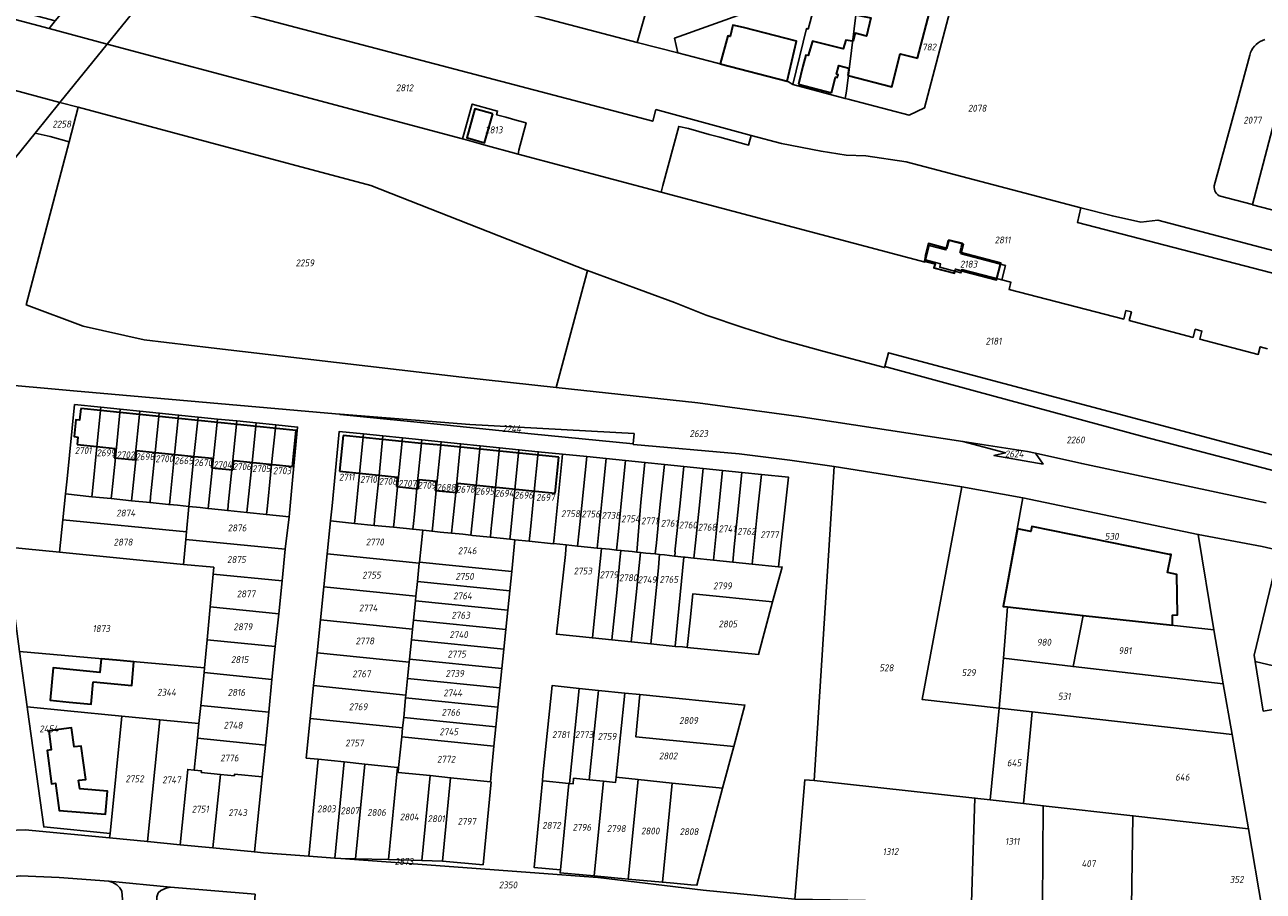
# Model space of a CAD drawing. Extents: x 177930 to 190767, y 381068 to 392034.
# Tile 106 of 256: x 182607 to 182931, y 385150 to 385377. Entities that reach past the tile are written whole.
import ezdxf
from ezdxf.enums import TextEntityAlignment as Align

# ---------------------------------------------------------------- set-up
doc = ezdxf.new("R2010")
doc.units = 0
for name, color, linetype, lineweight in [('B-XX-KG-GRENS_PERCEEL-GV', 150, 'Continuous', 25), ('B-XX-KG-GRENS_PERCEEL-S', 150, 'Continuous', 25), ('B-XX-OG-BEBOUWING-G', 7, 'Continuous', 35)]:
    doc.layers.add(name, color=color, linetype=linetype, lineweight=lineweight)
doc.styles.add('NLCS-ISO', font='NLCS-ISO.ttf', dxfattribs={"height": 1.8})

# ---------------------------------------------------------------- blocks, each defined once
blk = doc.blocks.new('SKG-PERCEELNUMMER-SO')
at = {"layer": 'DefPoints'}
blk.add_point((0, 0), dxfattribs=at)
at = {"style": 'NLCS-ISO', "oblique": 10, "flags": 1}
blk.add_attdef('GEMEENTECODE', text='', height=1.8, dxfattribs=at).set_placement((-0.5, 2.55), align=Align.MIDDLE_RIGHT)
blk.add_attdef('SECTIE', text='', height=1.8, dxfattribs=at).set_placement((0.5, 2.5), align=Align.MIDDLE_LEFT)
at = {"style": 'NLCS-ISO', "oblique": 10}
blk.add_attdef('PERCEELNUMMER', text='', height=1.8, dxfattribs=at).set_placement((0, 0), align=Align.MIDDLE_CENTER)

msp = doc.modelspace()

# ---------------------------------------------------------------- linework, layer by layer
at = {"layer": 'B-XX-KG-GRENS_PERCEEL-GV'}
for points in [[(182826.024, 385390.858), (182854.079, 385401.084), (182854.115, 385401.345), (182853.991, 385406.129), (182853.972, 385406.865), (182853.334, 385412.53), (182832.75, 385466.598), (182822.098, 385459.434), (182758.107, 385417.774), (182772.372, 385389.467), (182767.368, 385372.062), (182778.034, 385369.344), (182777.13, 385373.149), (182815.13, 385386.863)], [(182615.265, 385377.69), (182554.858, 385393.768), (182459.54, 385419.058), (182363.115, 385444.316), (182359.413, 385445.291), (182358.943, 385443.473), (182363.072, 385442.403), (182510.999, 385403.009), (182613.641, 385375.685)], [(182758.107, 385417.774), (182754.205, 385425.514), (182744.234, 385419.113), (182733.212, 385412.055), (182739.876, 385398.899), (182741.213, 385396.261), (182736.746, 385380.081), (182742.513, 385378.559), (182767.368, 385372.062), (182772.372, 385389.467)], [(182630.885, 385396.935), (182618.355, 385381.505), (182615.265, 385377.69), (182613.641, 385375.685), (182628.826, 385371.643), (182640.445, 385385.988), (182646.138, 385393.016)], [(182808.096, 385361.093), (182821.782, 385357.455), (182822.092, 385359.297), (182825.46, 385386.313), (182826.024, 385390.858), (182815.13, 385386.863), (182812.075, 385375.572), (182811.669, 385375.701)], [(182815.13, 385386.863), (182777.13, 385373.149), (182778.034, 385369.344), (182794.055, 385365.19), (182806.975, 385361.809), (182808.096, 385361.093), (182811.669, 385375.701), (182812.075, 385375.572)], [(182640.445, 385385.988), (182628.826, 385371.643), (182721.692, 385346.921), (182721.867, 385347.456), (182724.301, 385355.963), (182729.938, 385354.39), (182730.901, 385354.12), (182730.628, 385353.164), (182733.043, 385352.5), (182736.07, 385351.668), (182738.343, 385351.043), (182736.499, 385343.878), (182736.276, 385342.899), (182773.684, 385332.968), (182774.147, 385334.696), (182778.28, 385350.128), (182780.793, 385349.54), (182783.503, 385348.817), (182786.257, 385348.056), (182788.986, 385347.301), (182792.149, 385346.43), (182794.314, 385345.818), (182795.884, 385345.437), (182796.52, 385345.235), (182797.209, 385347.778), (182772.322, 385354.519), (182771.49, 385351.465)], [(182821.782, 385357.455), (182822.55, 385357.261), (182838.512, 385353.078), (182842.482, 385354.948), (182849.184, 385380.143), (182843.175, 385381.861), (182826.839, 385386.097), (182825.46, 385386.313), (182822.092, 385359.297)], [(182583.298, 385339.373), (182599.333, 385335.23), (182609.981, 385348.376), (182616.476, 385356.395), (182601.255, 385360.461), (182598.17, 385356.993), (182595.852, 385354.389), (182595.658, 385354.436)], [(182754.43, 385312.481), (182754.106, 385312.601), (182697.804, 385334.665), (182655.335, 385346.016), (182621.271, 385355.114), (182618.887, 385346.063), (182607.673, 385303.479), (182622.6, 385297.89), (182638.496, 385294.365), (182656.036, 385292.225), (182721.52, 385284.593), (182746.194, 385281.918), (182753.888, 385310.469)], [(182621.271, 385355.114), (182616.476, 385356.395), (182609.981, 385348.376), (182613.918, 385347.467), (182618.887, 385346.063)], [(182736.276, 385342.899), (182736.499, 385343.878), (182738.343, 385351.043), (182736.07, 385351.668), (182733.043, 385352.5), (182730.628, 385353.164), (182730.901, 385354.12), (182729.938, 385354.39), (182724.301, 385355.963), (182721.867, 385347.456), (182721.692, 385346.921), (182723.065, 385346.556), (182727.332, 385345.273)], [(182951.204, 385343.437), (182952.802, 385349.55), (182953.414, 385351.91), (182935.325, 385356.675), (182928.307, 385329.726), (182928.287, 385329.649), (182946.366, 385324.906)], [(182842.804, 385315.219), (182846.723, 385314.199), (182846.491, 385313.32), (182852.048, 385311.829), (182852.27, 385312.702), (182862.73, 385310), (182863.687, 385313.747), (182852.083, 385316.81), (182852.718, 385319.313), (182848.754, 385320.395), (182848.113, 385317.859), (182843.702, 385319.023)], [(183092.266, 385227.578), (183080.439, 385230.583), (183081.427, 385234.533), (183005.393, 385254.37), (183003.244, 385245.699), (182833.128, 385290.956), (182832.179, 385287.383), (182855.823, 385280.935), (182899.963, 385269.037), (182932.635, 385260.448), (183063.519, 385225.771), (183076.161, 385222.685), (183084.898, 385222.79), (183090.552, 385221.511)], [(182618.337, 385258.056), (182617.91, 385254.061), (182624.827, 385253.362), (182624.984, 385254.904), (182626.157, 385266.395), (182627.199, 385276.741), (182620.295, 385277.44)], [(182629.898, 385252.85), (182630.058, 385254.364), (182630.318, 385256.83), (182631.03, 385263.494), (182632.274, 385276.227), (182627.199, 385276.741), (182626.157, 385266.395), (182624.984, 385254.904), (182624.827, 385253.362)], [(182635.388, 385253.855), (182636.302, 385262.964), (182636.104, 385262.983), (182637.352, 385275.713), (182632.274, 385276.227), (182631.03, 385263.494), (182630.318, 385256.83), (182630.058, 385254.364), (182629.898, 385252.85), (182635.233, 385252.311)], [(182640.037, 385251.825), (182640.195, 385253.33), (182640.454, 385255.801), (182641.38, 385264.864), (182642.433, 385275.199), (182637.352, 385275.713), (182636.104, 385262.983), (182636.302, 385262.964), (182635.388, 385253.855), (182635.233, 385252.311)], [(182644.886, 385251.335), (182645.153, 385251.311), (182646.454, 385264.352), (182647.511, 385274.685), (182642.433, 385275.199), (182641.38, 385264.864), (182640.454, 385255.801), (182640.195, 385253.33), (182640.037, 385251.825)], [(182647.214, 385251.122), (182650.196, 385250.809), (182650.456, 385253.286), (182651.528, 385263.838), (182652.589, 385274.171), (182647.511, 385274.685), (182646.454, 385264.352), (182645.153, 385251.311)], [(182655.238, 385250.263), (182657.667, 385273.657), (182652.589, 385274.171), (182651.528, 385263.838), (182650.456, 385253.286), (182650.196, 385250.809), (182653.177, 385250.496)], [(182655.303, 385250.256), (182660.346, 385249.74), (182660.5, 385251.266), (182660.75, 385253.743), (182661.419, 385260.417), (182662.745, 385273.143), (182657.667, 385273.657), (182655.238, 385250.263)], [(182660.5, 385251.266), (182660.346, 385249.74), (182665.393, 385249.223), (182666.748, 385262.281), (182667.823, 385272.629), (182662.745, 385273.143), (182661.419, 385260.417), (182660.75, 385253.743)], [(182689.712, 385274.8), (182717.762, 385272.011), (182739.679, 385269.821), (182766.398, 385267.156), (182766.589, 385269.865), (182723.675, 385272.228), (182689.727, 385274.887)], [(182665.393, 385249.223), (182670.484, 385248.701), (182670.638, 385250.219), (182670.889, 385252.688), (182671.821, 385261.756), (182672.901, 385272.115), (182667.823, 385272.629), (182666.748, 385262.281)], [(182670.638, 385250.219), (182670.484, 385248.701), (182676.383, 385248.097), (182677.38, 385258.624), (182678.612, 385271.537), (182672.901, 385272.115), (182671.821, 385261.756), (182670.889, 385252.688)], [(182694.83, 385259.392), (182695.869, 385269.771), (182689.507, 385270.419), (182689.411, 385269.418), (182687.644, 385251.01), (182687.218, 385247.016), (182693.527, 385246.381), (182693.681, 385247.921)], [(182694.83, 385259.392), (182693.681, 385247.921), (182693.527, 385246.381), (182698.604, 385245.869), (182698.755, 385247.405), (182698.998, 385249.873), (182699.906, 385258.879), (182700.943, 385269.254), (182695.869, 385269.771)], [(182706.018, 385268.737), (182700.943, 385269.254), (182699.906, 385258.879), (182698.998, 385249.873), (182698.755, 385247.405), (182698.604, 385245.869), (182703.699, 385245.356), (182703.849, 385246.889), (182704.738, 385255.976)], [(182708.732, 385244.849), (182708.889, 385246.352), (182709.147, 385248.819), (182709.811, 385255.459), (182711.093, 385268.22), (182706.018, 385268.737), (182704.738, 385255.976), (182703.849, 385246.889), (182703.699, 385245.356)], [(182709.811, 385255.459), (182709.147, 385248.819), (182708.889, 385246.352), (182708.732, 385244.849), (182711.322, 385244.588), (182712.206, 385244.499), (182713.779, 385244.319), (182713.947, 385245.929), (182714.887, 385254.941), (182716.168, 385267.703), (182711.093, 385268.22)], [(182715.875, 385244.08), (182718.865, 385243.811), (182719.099, 385246.284), (182719.961, 385254.422), (182721.242, 385267.186), (182716.168, 385267.703), (182714.887, 385254.941), (182713.947, 385245.929), (182713.779, 385244.319)], [(182719.961, 385254.422), (182719.099, 385246.284), (182718.865, 385243.811), (182721.855, 385243.536), (182723.938, 385243.293), (182725.279, 385256.291), (182726.316, 385266.669), (182721.242, 385267.186)], [(182729.024, 385242.755), (182729.182, 385244.252), (182729.443, 385246.718), (182730.354, 385255.774), (182731.391, 385266.151), (182726.316, 385266.669), (182725.279, 385256.291), (182723.938, 385243.293), (182724.342, 385243.246)], [(182871.521, 385264.698), (182869.494, 385265.145), (182858.115, 385266.951), (182852.537, 385267.796), (182863.725, 385264.849), (182860.686, 385264.103), (182873.51, 385261.886)], [(182734.284, 385243.77), (182735.429, 385255.258), (182736.466, 385265.633), (182731.391, 385266.151), (182730.354, 385255.774), (182729.443, 385246.718), (182729.182, 385244.252), (182729.024, 385242.755), (182734.129, 385242.22)], [(182739.176, 385241.691), (182739.33, 385243.226), (182739.577, 385245.694), (182740.504, 385254.745), (182741.442, 385264.133), (182741.54, 385265.116), (182736.466, 385265.633), (182735.429, 385255.258), (182734.284, 385243.77), (182734.129, 385242.22), (182735.442, 385242.082)], [(182745.523, 385241.025), (182745.531, 385241.103), (182745.535, 385241.147), (182745.679, 385242.582), (182747.77, 385263.479), (182747.869, 385264.471), (182741.54, 385265.116), (182741.442, 385264.133), (182740.504, 385254.745), (182739.577, 385245.694), (182739.33, 385243.226), (182739.176, 385241.691)], [(182747.77, 385263.479), (182745.679, 385242.582), (182745.535, 385241.147), (182745.531, 385241.103), (182748.871, 385240.743), (182751.824, 385240.424), (182752.219, 385244.428), (182752.913, 385251.082), (182754.212, 385263.855), (182747.872, 385264.504), (182747.869, 385264.471)], [(182759.285, 385263.336), (182754.212, 385263.855), (182752.913, 385251.082), (182752.219, 385244.428), (182751.824, 385240.424), (182751.846, 385240.422), (182756.9, 385239.927), (182758.229, 385252.95)], [(182764.359, 385262.817), (182759.285, 385263.336), (182758.229, 385252.95), (182756.9, 385239.927), (182758.073, 385239.812), (182760.184, 385239.606), (182761.981, 385239.422), (182762.405, 385243.347), (182763.303, 385252.431)], [(182767.328, 385238.872), (182768.376, 385251.913), (182769.433, 385262.298), (182764.359, 385262.817), (182763.303, 385252.431), (182762.405, 385243.347), (182761.981, 385239.422), (182763.148, 385239.302), (182766.132, 385238.996)], [(182767.328, 385238.872), (182768.269, 385238.774), (182769.68, 385238.627), (182772.118, 385238.384), (182772.432, 385241.33), (182773.449, 385251.394), (182774.505, 385261.779), (182769.433, 385262.298), (182768.376, 385251.913)], [(182772.432, 385241.33), (182772.118, 385238.384), (182773.237, 385238.272), (182774.562, 385238.14), (182777.156, 385237.839), (182777.221, 385237.833), (182777.335, 385238.968), (182777.271, 385238.978), (182778.523, 385250.875), (182779.579, 385261.26), (182774.505, 385261.779), (182773.449, 385251.394)], [(182777.271, 385238.978), (182777.335, 385238.968), (182777.221, 385237.833), (182779.633, 385237.591), (182779.908, 385237.564), (182782.25, 385237.323), (182782.653, 385241.309), (182783.597, 385250.357), (182784.653, 385260.741), (182779.579, 385261.26), (182778.523, 385250.875)], [(182789.727, 385260.222), (182784.653, 385260.741), (182783.597, 385250.357), (182782.653, 385241.309), (182782.25, 385237.323), (182787.326, 385236.8), (182788.67, 385249.838)], [(182793.744, 385249.319), (182794.8, 385259.703), (182789.727, 385260.222), (182788.67, 385249.838), (182787.326, 385236.8), (182792.408, 385236.277), (182792.794, 385240.283)], [(182859.725, 385174.16), (182862.017, 385198.105), (182841.944, 385200.351), (182852.29, 385255.918), (182818.905, 385261.234), (182813.712, 385179.221), (182855.703, 385174.57)], [(182799.874, 385259.184), (182794.8, 385259.703), (182793.744, 385249.319), (182792.794, 385240.283), (182792.408, 385236.277), (182797.474, 385235.756), (182798.817, 385248.8)], [(182799.874, 385259.184), (182798.817, 385248.8), (182797.474, 385235.756), (182804.362, 385235.047), (182806.995, 385258.455)], [(182617.245, 385247.308), (182649.586, 385244.138), (182650.196, 385250.809), (182647.214, 385251.122), (182645.153, 385251.311), (182644.886, 385251.335), (182640.037, 385251.825), (182635.233, 385252.311), (182629.898, 385252.85), (182624.827, 385253.362), (182617.91, 385254.061)], [(182852.29, 385255.918), (182841.944, 385200.351), (182862.017, 385198.105), (182863.177, 385211.12), (182864.225, 385224.533), (182863.126, 385224.665), (182868.261, 385253.016)], [(182649.586, 385244.138), (182649.39, 385242.192), (182675.39, 385239.656), (182676.383, 385248.097), (182670.484, 385248.701), (182665.393, 385249.223), (182660.346, 385249.74), (182655.303, 385250.256), (182655.238, 385250.263), (182653.177, 385250.496), (182650.196, 385250.809)], [(182918.189, 385218.597), (182914.107, 385243.499), (182868.261, 385253.016), (182863.126, 385224.665), (182864.225, 385224.533), (182883.99, 385222.266)], [(182616.386, 385238.845), (182648.752, 385235.676), (182649.39, 385242.192), (182649.586, 385244.138), (182617.245, 385247.308)], [(182710.478, 385236.279), (182711.322, 385244.588), (182708.732, 385244.849), (182703.699, 385245.356), (182698.604, 385245.869), (182693.527, 385246.381), (182687.218, 385247.016), (182686.318, 385238.395), (182710.444, 385235.945)], [(182735.442, 385242.082), (182734.129, 385242.22), (182729.024, 385242.755), (182724.342, 385243.246), (182723.938, 385243.293), (182721.855, 385243.536), (182718.865, 385243.811), (182715.875, 385244.08), (182713.779, 385244.319), (182712.206, 385244.499), (182711.322, 385244.588), (182710.478, 385236.279), (182734.604, 385233.829)], [(182674.546, 385231.352), (182675.39, 385239.656), (182649.39, 385242.192), (182648.752, 385235.676), (182656.7, 385234.898), (182656.538, 385233.115)], [(182756.985, 385228.793), (182758.073, 385239.812), (182756.9, 385239.927), (182751.846, 385240.422), (182751.824, 385240.424), (182748.871, 385240.743), (182748.647, 385238.273), (182746.306, 385217.394), (182755.72, 385216.437)], [(182656.538, 385233.115), (182656.7, 385234.898), (182648.752, 385235.676), (182616.386, 385238.845), (182603.069, 385240.149), (182602.304, 385240.137), (182605.95, 385212.912), (182654.317, 385208.649), (182654.982, 385215.977), (182655.759, 385224.529)], [(182710.444, 385235.945), (182686.318, 385238.395), (182685.444, 385229.79), (182709.57, 385227.339), (182709.962, 385231.206)], [(182762.057, 385228.269), (182762.894, 385236.835), (182763.148, 385239.302), (182761.981, 385239.422), (182760.184, 385239.606), (182758.073, 385239.812), (182756.985, 385228.793), (182755.72, 385216.437), (182760.794, 385215.921)], [(182767.131, 385227.745), (182768.269, 385238.774), (182767.328, 385238.872), (182766.132, 385238.996), (182763.148, 385239.302), (182762.894, 385236.835), (182762.057, 385228.269), (182760.794, 385215.921), (182765.866, 385215.405)], [(182773.185, 385237.268), (182773.237, 385238.272), (182772.118, 385238.384), (182769.68, 385238.627), (182768.269, 385238.774), (182767.131, 385227.745), (182765.866, 385215.405), (182770.941, 385214.889), (182772.448, 385229.606), (182772.943, 385234.798)], [(182770.941, 385214.889), (182777.365, 385214.236), (182777.369, 385214.273), (182779.633, 385237.591), (182777.221, 385237.833), (182777.156, 385237.839), (182774.562, 385238.14), (182773.237, 385238.272), (182773.185, 385237.268), (182772.943, 385234.798), (182772.448, 385229.606)], [(182802.82, 385225.843), (182805.349, 385234.956), (182804.362, 385235.047), (182797.474, 385235.756), (182792.408, 385236.277), (182787.326, 385236.8), (182782.25, 385237.323), (182779.908, 385237.564), (182779.633, 385237.591), (182777.369, 385214.273), (182777.365, 385214.236), (182779.222, 385214.108), (182780.493, 385213.979), (182781.215, 385221.078), (182781.917, 385227.944)], [(182734.088, 385228.755), (182734.604, 385233.829), (182710.478, 385236.279), (182710.444, 385235.945), (182709.962, 385231.206)], [(182655.759, 385224.529), (182673.674, 385222.775), (182674.546, 385231.352), (182656.538, 385233.115)], [(182733.573, 385223.681), (182734.088, 385228.755), (182709.962, 385231.206), (182709.57, 385227.339), (182709.447, 385226.132)], [(182935.271, 385208.774), (182940.841, 385231.604), (182933.89, 385233.3), (182928.674, 385211.927), (182928.942, 385210.318)], [(182709.57, 385227.339), (182685.444, 385229.79), (182684.57, 385221.184), (182708.696, 385218.734), (182708.932, 385221.058), (182709.447, 385226.132)], [(182780.493, 385213.979), (182799.116, 385212.089), (182802.82, 385225.843), (182781.917, 385227.944), (182781.215, 385221.078)], [(182654.982, 385215.977), (182672.801, 385214.167), (182673.674, 385222.775), (182655.759, 385224.529)], [(182733.058, 385218.607), (182733.573, 385223.681), (182709.447, 385226.132), (182708.932, 385221.058)], [(182881.388, 385208.956), (182883.99, 385222.266), (182864.225, 385224.533), (182863.177, 385211.12)], [(182883.99, 385222.266), (182881.388, 385208.956), (182920.621, 385204.467), (182918.189, 385218.597)], [(182708.696, 385218.734), (182684.57, 385221.184), (182683.696, 385212.578), (182707.822, 385210.128), (182707.901, 385210.91), (182708.416, 385215.984)], [(182732.542, 385213.534), (182733.058, 385218.607), (182708.932, 385221.058), (182708.696, 385218.734), (182708.416, 385215.984)], [(182654.188, 385207.393), (182671.929, 385205.591), (182672.801, 385214.167), (182654.982, 385215.977), (182654.317, 385208.649)], [(182732.027, 385208.46), (182732.542, 385213.534), (182708.416, 385215.984), (182707.901, 385210.91)], [(182654.188, 385207.393), (182654.317, 385208.649), (182605.95, 385212.912), (182607.935, 385198.438), (182618.46, 385197.407), (182632.662, 385196.016), (182642.574, 385195.045), (182652.821, 385194.041), (182653.31, 385198.818)], [(182707.822, 385210.128), (182683.696, 385212.578), (182682.822, 385203.972), (182706.948, 385201.522), (182707.386, 385205.836)], [(182731.512, 385203.386), (182732.027, 385208.46), (182707.901, 385210.91), (182707.822, 385210.128), (182707.386, 385205.836)], [(182870.638, 385197.123), (182922.923, 385191.21), (182920.621, 385204.467), (182881.388, 385208.956), (182863.177, 385211.12), (182862.017, 385198.105)], [(182955.767, 385201.407), (182955.357, 385203.872), (182955.089, 385203.938), (182950.134, 385205.147), (182945.179, 385206.356), (182940.225, 385207.565), (182935.271, 385208.774), (182928.942, 385210.318), (182931.106, 385197.307)], [(182653.31, 385198.818), (182671.059, 385197.015), (182671.929, 385205.591), (182654.188, 385207.393)], [(182730.996, 385198.312), (182731.512, 385203.386), (182707.386, 385205.836), (182706.948, 385201.522), (182706.871, 385200.762)], [(182706.871, 385200.762), (182706.948, 385201.522), (182682.822, 385203.972), (182681.948, 385195.367), (182706.074, 385192.917), (182706.355, 385195.688)], [(182740.513, 385156.427), (182742.615, 385179.104), (182742.767, 385180.596), (182745.141, 385203.976), (182752.205, 385203.258), (182757.249, 385202.746), (182764.153, 385202.045), (182768.128, 385201.651), (182795.56, 385198.881), (182792.643, 385188.051), (182789.708, 385177.152), (182783.035, 385151.802), (182781.458, 385151.918), (182777.01, 385152.329), (182774.002, 385152.607), (182765.088, 385153.432), (182756.176, 385154.256), (182747.261, 385155.051), (182747.334, 385155.799)], [(182742.806, 385179.085), (182749.54, 385178.4), (182749.679, 385178.386), (182752.205, 385203.258), (182745.141, 385203.976), (182742.767, 385180.596), (182742.615, 385179.104)], [(182757.249, 385202.746), (182752.205, 385203.258), (182749.679, 385178.386), (182750.634, 385178.289), (182750.785, 385179.782), (182754.874, 385179.366)], [(182758.597, 385178.988), (182761.779, 385178.665), (182761.916, 385180.015), (182764.153, 385202.045), (182757.249, 385202.746), (182754.874, 385179.366)], [(182792.643, 385188.051), (182767.016, 385190.638), (182768.128, 385201.651), (182764.153, 385202.045), (182761.916, 385180.015), (182767.633, 385179.426), (182776.537, 385178.508), (182789.708, 385177.152)], [(182652.432, 385190.243), (182670.188, 385188.44), (182671.059, 385197.015), (182653.31, 385198.818), (182652.821, 385194.041)], [(182730.481, 385193.238), (182730.996, 385198.312), (182706.871, 385200.762), (182706.355, 385195.688)], [(182768.128, 385201.651), (182767.016, 385190.638), (182792.643, 385188.051), (182795.56, 385198.881)], [(182629.581, 385165.344), (182632.662, 385196.016), (182618.46, 385197.407), (182607.935, 385198.438), (182608.026, 385197.772), (182612.237, 385167.055)], [(182629.465, 385164.192), (182639.343, 385163.233), (182642.574, 385195.045), (182632.662, 385196.016), (182629.581, 385165.344)], [(182706.074, 385192.917), (182681.948, 385195.367), (182680.899, 385185.04), (182683.996, 385184.726), (182690.804, 385184.034), (182696.177, 385183.489), (182704.778, 385182.615), (182705.025, 385182.59), (182705.84, 385190.614)], [(182730.481, 385193.238), (182706.355, 385195.688), (182706.074, 385192.917), (182705.84, 385190.614), (182729.966, 385188.164)], [(182868.388, 385173.216), (182870.638, 385197.123), (182862.017, 385198.105), (182859.725, 385174.16)], [(182897.022, 385169.991), (182927.246, 385166.546), (182922.923, 385191.21), (182870.638, 385197.123), (182868.388, 385173.216), (182873.58, 385172.576)], [(182652.821, 385194.041), (182642.574, 385195.045), (182639.343, 385163.233), (182647.923, 385162.4), (182649.923, 385182.096), (182651.58, 385181.926), (182652.432, 385190.243)], [(182670.188, 385188.44), (182652.432, 385190.243), (182651.58, 385181.926), (182653.47, 385181.734), (182653.425, 385181.287), (182658.453, 385180.776), (182662.085, 385180.407), (182662.13, 385180.855), (182669.343, 385180.122)], [(182705.84, 385190.614), (182705.025, 385182.59), (182704.894, 385181.302), (182713.254, 385180.453), (182718.619, 385179.908), (182729.02, 385178.852), (182729.966, 385188.164)], [(182681.523, 385159.422), (182688.346, 385158.924), (182690.804, 385184.034), (182683.996, 385184.726)], [(182688.346, 385158.924), (182689.968, 385158.805), (182693.752, 385158.724), (182696.177, 385183.489), (182690.804, 385184.034)], [(182702.395, 385158.502), (182704.778, 385182.615), (182696.177, 385183.489), (182693.752, 385158.724)], [(182702.395, 385158.502), (182711.083, 385158.279), (182713.254, 385180.453), (182704.894, 385181.302), (182705.025, 385182.59), (182704.778, 385182.615)], [(182647.923, 385162.4), (182656.502, 385161.567), (182658.453, 385180.776), (182653.425, 385181.287), (182653.47, 385181.734), (182651.58, 385181.926), (182649.923, 385182.096)], [(182669.343, 385180.122), (182662.13, 385180.855), (182662.085, 385180.407), (182658.453, 385180.776), (182656.502, 385161.567), (182667.351, 385160.514)], [(182716.488, 385158.14), (182718.619, 385179.908), (182713.254, 385180.453), (182711.083, 385158.279)], [(182716.488, 385158.14), (182727.1, 385157.149), (182729.222, 385178.831), (182729.02, 385178.852), (182718.619, 385179.908)], [(182756.176, 385154.256), (182758.597, 385178.988), (182754.874, 385179.366), (182750.785, 385179.782), (182750.634, 385178.289), (182749.679, 385178.386), (182749.54, 385178.4), (182747.334, 385155.799), (182747.261, 385155.051)], [(182761.916, 385180.015), (182761.779, 385178.665), (182758.597, 385178.988), (182756.176, 385154.256), (182765.088, 385153.432), (182767.633, 385179.426)], [(182776.537, 385178.508), (182767.633, 385179.426), (182765.088, 385153.432), (182774.002, 385152.607)], [(182854.822, 385147.28), (182855.703, 385174.57), (182813.712, 385179.221), (182811.26, 385179.38), (182808.606, 385148.184)], [(182749.54, 385178.4), (182742.806, 385179.085), (182742.615, 385179.104), (182740.513, 385156.427), (182747.334, 385155.799)], [(182776.537, 385178.508), (182774.002, 385152.607), (182777.01, 385152.329), (182781.458, 385151.918), (182783.035, 385151.802), (182789.708, 385177.152)], [(182854.822, 385147.28), (182873.388, 385146.797), (182873.58, 385172.576), (182868.388, 385173.216), (182859.725, 385174.16), (182855.703, 385174.57)], [(182873.388, 385146.797), (182896.651, 385146.094), (182897.022, 385169.991), (182873.58, 385172.576)], [(182896.651, 385146.094), (182930.828, 385145.447), (182927.246, 385166.546), (182897.022, 385169.991)], [(182606.308, 385136.93), (182608.546, 385131.208), (182633.441, 385140.786), (182632.678, 385150.237), (182632.169, 385151.167), (182631.391, 385151.936), (182630.354, 385152.536), (182629.233, 385152.85), (182616.305, 385153.816), (182606.214, 385154.253), (182602.196, 385153.835), (182603.1, 385148.75), (182601.774, 385148.526)], [(182667.486, 385149.436), (182645.405, 385151.303), (182644.294, 385151.066), (182642.896, 385150.447), (182642.135, 385149.787), (182641.817, 385148.821), (182642.105, 385143.625), (182642.456, 385139.823), (182643.125, 385136.337), (182644.848, 385131.177), (182647.667, 385124.195), (182665.422, 385122.696)]]:
    msp.add_lwpolyline(points, close=True, dxfattribs=at)
for points in [[(182601.255, 385360.461), (182616.476, 385356.395), (182628.826, 385371.643), (182613.641, 385375.685), (182510.999, 385403.009)], [(182640.445, 385385.988), (182771.49, 385351.465), (182772.322, 385354.519), (182797.209, 385347.778), (182805.141, 385345.63), (182815.496, 385343.632), (182822.049, 385342.614), (182827.17, 385342.403), (182837.732, 385340.857), (182883.436, 385328.875), (182891.674, 385326.715), (182899.069, 385325.122), (182903.564, 385325.634), (182938.56, 385316.355)], [(182849.184, 385380.143), (182842.482, 385354.948), (182838.512, 385353.078), (182822.55, 385357.261), (182821.782, 385357.455), (182808.096, 385361.093), (182806.975, 385361.809), (182794.055, 385365.19), (182778.034, 385369.344), (182767.368, 385372.062), (182742.513, 385378.559)], [(182932.191, 385292.025), (182930.285, 385292.54), (182929.78, 385290.555), (182914.494, 385294.527), (182915.036, 385296.656), (182913.289, 385297.128), (182912.744, 385294.987), (182896.044, 385299.406), (182896.61, 385301.63), (182895.178, 385302.003), (182894.614, 385299.784), (182864.651, 385307.517), (182865.123, 385309.382), (182862.73, 385310), (182852.27, 385312.702), (182852.048, 385311.829), (182846.491, 385313.32), (182846.723, 385314.199), (182842.804, 385315.219), (182842.671, 385314.655), (182773.684, 385332.968), (182736.276, 385342.899), (182727.332, 385345.273), (182723.065, 385346.556), (182721.692, 385346.921), (182628.826, 385371.643), (182616.476, 385356.395), (182621.271, 385355.114), (182655.335, 385346.016), (182697.804, 385334.665), (182754.106, 385312.601), (182754.43, 385312.481), (182777.158, 385304.068), (182785.481, 385300.81), (182795.289, 385297.474), (182805.232, 385294.316), (182816.273, 385291.302), (182832.101, 385287.091), (182832.179, 385287.383), (182833.128, 385290.956), (183003.244, 385245.699)], [(182946.366, 385324.906), (182928.287, 385329.649), (182928.307, 385329.726), (182919.602, 385332.01), (182919.232, 385332.256), (182918.908, 385332.561), (182918.641, 385332.916), (182918.438, 385333.312), (182918.305, 385333.736), (182918.245, 385334.177), (182918.261, 385334.621), (182924.402, 385357.165), (182927.568, 385368.79), (182927.779, 385369.406), (182928.056, 385369.994), (182928.396, 385370.549), (182928.795, 385371.063), (182929.247, 385371.53), (182929.749, 385371.945), (182930.293, 385372.302), (182930.873, 385372.597), (182931.481, 385372.827)], [(182931.481, 385372.827), (182930.873, 385372.597), (182930.293, 385372.302), (182929.749, 385371.945), (182929.247, 385371.53), (182928.795, 385371.063), (182928.396, 385370.549), (182928.056, 385369.994), (182927.779, 385369.406), (182927.568, 385368.79), (182924.402, 385357.165), (182918.261, 385334.621), (182918.245, 385334.177), (182918.305, 385333.736), (182918.438, 385333.312), (182918.641, 385332.916), (182918.908, 385332.561), (182919.232, 385332.256), (182919.602, 385332.01), (182928.307, 385329.726), (182935.325, 385356.675)], [(182931.819, 385251.78), (182883.625, 385262.03), (182871.521, 385264.698), (182873.51, 385261.886), (182860.686, 385264.103), (182863.725, 385264.849), (182852.537, 385267.796), (182809.7, 385274.282), (182783.222, 385277.906), (182746.194, 385281.918), (182721.52, 385284.593), (182656.036, 385292.225), (182638.496, 385294.365), (182622.6, 385297.89), (182607.673, 385303.479), (182618.887, 385346.063), (182613.918, 385347.467), (182609.981, 385348.376), (182599.333, 385335.23)], [(182949.047, 385307.746), (182882.551, 385324.98), (182883.436, 385328.875), (182837.732, 385340.857), (182827.17, 385342.403), (182822.049, 385342.614), (182815.496, 385343.632), (182805.141, 385345.63), (182797.209, 385347.778), (182796.52, 385345.235), (182795.884, 385345.437), (182794.314, 385345.818), (182792.149, 385346.43), (182788.986, 385347.301), (182786.257, 385348.056), (182783.503, 385348.817), (182780.793, 385349.54), (182778.28, 385350.128), (182774.147, 385334.696), (182773.684, 385332.968), (182842.671, 385314.655), (182842.804, 385315.219), (182843.702, 385319.023), (182848.113, 385317.859), (182848.754, 385320.395), (182852.718, 385319.313), (182852.083, 385316.81), (182863.687, 385313.747), (182862.73, 385310), (182865.123, 385309.382), (182864.651, 385307.517), (182894.614, 385299.784), (182895.178, 385302.003), (182896.61, 385301.63), (182896.044, 385299.406), (182912.744, 385294.987), (182913.289, 385297.128), (182915.036, 385296.656), (182914.494, 385294.527), (182929.78, 385290.555), (182930.285, 385292.54), (182932.191, 385292.025)], [(182938.56, 385316.355), (182903.564, 385325.634), (182899.069, 385325.122), (182891.674, 385326.715), (182883.436, 385328.875), (182882.551, 385324.98), (182949.047, 385307.746)], [(182932.635, 385260.448), (182899.963, 385269.037), (182855.823, 385280.935), (182832.179, 385287.383), (182832.101, 385287.091), (182816.273, 385291.302), (182805.232, 385294.316), (182795.289, 385297.474), (182785.481, 385300.81), (182777.158, 385304.068), (182754.43, 385312.481), (182753.888, 385310.469), (182746.194, 385281.918), (182783.222, 385277.906), (182809.7, 385274.282), (182852.537, 385267.796), (182858.115, 385266.951), (182869.494, 385265.145), (182871.521, 385264.698), (182883.625, 385262.03), (182931.819, 385251.78)], [(182575.699, 385284.995), (182620.026, 385281.065), (182688.537, 385274.992), (182689.727, 385274.887), (182723.675, 385272.228), (182766.589, 385269.865), (182766.398, 385267.156), (182766.389, 385267.014), (182766.409, 385267.012), (182794.045, 385264.54), (182807.346, 385262.93), (182818.905, 385261.234), (182852.29, 385255.918), (182868.261, 385253.016), (182914.107, 385243.499), (182930.769, 385240.31), (182947.45, 385236.53)], [(182603.069, 385240.149), (182616.386, 385238.845), (182617.245, 385247.308), (182617.91, 385254.061), (182618.337, 385258.056), (182620.295, 385277.44), (182627.199, 385276.741), (182632.274, 385276.227), (182637.352, 385275.713), (182642.433, 385275.199), (182647.511, 385274.685), (182652.589, 385274.171), (182657.667, 385273.657), (182662.745, 385273.143), (182667.823, 385272.629), (182672.901, 385272.115), (182678.612, 385271.537), (182677.38, 385258.624), (182676.383, 385248.097), (182675.39, 385239.656), (182674.546, 385231.352), (182673.674, 385222.775), (182672.801, 385214.167), (182671.929, 385205.591), (182671.059, 385197.015), (182670.188, 385188.44), (182669.343, 385180.122), (182667.351, 385160.514), (182669.664, 385160.289), (182681.523, 385159.422), (182683.996, 385184.726), (182680.899, 385185.04), (182681.948, 385195.367), (182682.822, 385203.972), (182683.696, 385212.578), (182684.57, 385221.184), (182685.444, 385229.79), (182686.318, 385238.395), (182687.218, 385247.016), (182687.644, 385251.01), (182689.411, 385269.418), (182689.507, 385270.419), (182695.869, 385269.771), (182700.943, 385269.254), (182706.018, 385268.737), (182711.093, 385268.22), (182716.168, 385267.703), (182721.242, 385267.186), (182726.316, 385266.669), (182731.391, 385266.151), (182736.466, 385265.633), (182741.54, 385265.116), (182747.869, 385264.471), (182747.872, 385264.504), (182754.212, 385263.855), (182759.285, 385263.336), (182764.359, 385262.817), (182769.433, 385262.298), (182774.505, 385261.779), (182779.579, 385261.26), (182784.653, 385260.741), (182789.727, 385260.222), (182794.8, 385259.703), (182799.874, 385259.184), (182806.995, 385258.455), (182804.362, 385235.047), (182805.349, 385234.956), (182802.82, 385225.843), (182799.116, 385212.089), (182780.493, 385213.979), (182779.222, 385214.108), (182777.365, 385214.236), (182770.941, 385214.889), (182765.866, 385215.405), (182760.794, 385215.921), (182755.72, 385216.437), (182746.306, 385217.394), (182748.647, 385238.273), (182748.871, 385240.743), (182745.531, 385241.103), (182745.523, 385241.025), (182739.176, 385241.691), (182735.442, 385242.082), (182734.604, 385233.829), (182734.088, 385228.755), (182733.573, 385223.681), (182733.058, 385218.607), (182732.542, 385213.534), (182732.027, 385208.46), (182731.512, 385203.386), (182730.996, 385198.312), (182730.481, 385193.238), (182729.966, 385188.164), (182729.02, 385178.852), (182729.222, 385178.831), (182727.1, 385157.149), (182716.488, 385158.14), (182711.083, 385158.279), (182702.395, 385158.502), (182693.752, 385158.724), (182689.968, 385158.805), (182701.752, 385157.944), (182757.155, 385153.801), (182757.17, 385153.799), (182784.665, 385150.502), (182808.606, 385148.184), (182811.26, 385179.38), (182813.712, 385179.221), (182818.905, 385261.234), (182807.346, 385262.93), (182794.045, 385264.54), (182766.409, 385267.012), (182766.389, 385267.014), (182766.398, 385267.156), (182739.679, 385269.821), (182717.762, 385272.011), (182689.712, 385274.8), (182689.727, 385274.887), (182688.537, 385274.992), (182620.026, 385281.065), (182575.699, 385284.995)], [(182947.45, 385236.53), (182930.769, 385240.31), (182914.107, 385243.499), (182918.189, 385218.597), (182920.621, 385204.467), (182922.923, 385191.21), (182927.246, 385166.546), (182930.828, 385145.447)], [(182931.106, 385197.307), (182928.942, 385210.318), (182928.674, 385211.927), (182933.89, 385233.3)], [(182598.458, 385165.908), (182607.438, 385166.33), (182629.465, 385164.192), (182629.581, 385165.344), (182612.237, 385167.055), (182608.026, 385197.772), (182607.935, 385198.438), (182605.95, 385212.912)], [(182808.606, 385148.184), (182784.665, 385150.502), (182757.17, 385153.799), (182757.155, 385153.801), (182701.752, 385157.944), (182689.968, 385158.805), (182688.346, 385158.924), (182681.523, 385159.422), (182669.664, 385160.289), (182667.351, 385160.514), (182656.502, 385161.567), (182647.923, 385162.4), (182639.343, 385163.233), (182629.465, 385164.192), (182607.438, 385166.33), (182598.458, 385165.908)], [(182603.1, 385148.75), (182602.196, 385153.835), (182606.214, 385154.253), (182616.305, 385153.816), (182629.233, 385152.85), (182645.405, 385151.303), (182667.486, 385149.436)], [(182642.135, 385149.787), (182642.896, 385150.447), (182644.294, 385151.066), (182645.405, 385151.303), (182629.233, 385152.85), (182630.354, 385152.536), (182631.391, 385151.936), (182632.169, 385151.167), (182632.678, 385150.237)]]:
    msp.add_lwpolyline(points, dxfattribs=at)
at = {"layer": 'B-XX-OG-BEBOUWING-G'}
for points in [[(182825.436, 385386.317), (182824.575, 385379.285), (182828.532, 385378.521), (182827.388, 385373.704), (182824.397, 385374.485), (182823.9, 385372.367), (182823.725, 385372.394)], [(182840.71, 385367.93), (182844.297, 385381.54)], [(182806.626, 385361.94), (182809.043, 385372.435), (182795.225, 385376.004), (182795.207, 385375.934), (182792.452, 385376.627), (182791.741, 385373.648), (182791.067, 385373.821), (182789.143, 385366.495)], [(182823.725, 385372.394), (182821.919, 385372.669), (182821.23, 385370.381), (182813.233, 385372.417), (182812.074, 385368.619), (182811.504, 385368.742), (182810.751, 385365.834), (182809.545, 385361.176)], [(182822.607, 385363.427), (182833.96, 385360.47), (182836.18, 385369.11), (182840.71, 385367.93)], [(182789.143, 385366.495), (182806.626, 385361.94)], [(182818.21, 385358.933), (182819.267, 385363.015), (182819.731, 385362.912), (182819.917, 385363.643), (182819.499, 385363.78), (182820.092, 385366.033), (182822.725, 385365.35), (182822.52, 385363.45)], [(182809.545, 385361.176), (182818.21, 385358.933)], [(182822.52, 385363.45), (182822.607, 385363.427)], [(182729.657, 385353.405), (182724.984, 385354.735), (182722.829, 385347.182), (182723.047, 385347.12)], [(182723.047, 385347.12), (182727.508, 385345.851), (182729.657, 385353.405)], [(182852.207, 385318.584), (182852.447, 385319.487), (182848.888, 385320.432), (182848.303, 385318.232), (182843.551, 385319.494), (182842.658, 385316.126)], [(182851.832, 385317.171), (182852.207, 385318.584)], [(182842.505, 385314.918), (182845.269, 385314.185), (182845.006, 385313.192), (182850.346, 385311.774), (182850.634, 385312.858), (182861.313, 385310.022), (182862.462, 385314.348), (182851.832, 385317.171)], [(182842.813, 385316.091), (182842.505, 385314.918)], [(182842.658, 385316.126), (182842.813, 385316.091)], [(182621.941, 385276.367), (182621.637, 385273.383), (182620.642, 385273.484), (182620.191, 385269.056), (182621.187, 385268.955), (182620.987, 385266.996)], [(182627.057, 385275.846), (182621.941, 385276.367)], [(182632.173, 385275.326), (182627.057, 385275.846)], [(182637.289, 385274.805), (182632.173, 385275.326)], [(182642.405, 385274.284), (182637.289, 385274.805)], [(182647.521, 385273.763), (182642.405, 385274.284)], [(182652.637, 385273.242), (182647.521, 385273.763)], [(182657.753, 385272.721), (182652.637, 385273.242)], [(182662.87, 385272.2), (182657.753, 385272.721)], [(182667.986, 385271.679), (182662.87, 385272.2)], [(182673.102, 385271.158), (182667.986, 385271.679)], [(182678.218, 385270.637), (182673.102, 385271.158)], [(182677.288, 385261.251), (182678.218, 385270.637)], [(182620.987, 385266.996), (182626.101, 385266.474)], [(182690.532, 385269.385), (182689.582, 385260.001)], [(182695.655, 385268.864), (182690.532, 385269.385)], [(182700.778, 385268.343), (182695.655, 385268.864)], [(182705.901, 385267.822), (182700.778, 385268.343)], [(182711.024, 385267.301), (182705.901, 385267.822)], [(182716.147, 385266.78), (182711.024, 385267.301)], [(182721.27, 385266.259), (182716.147, 385266.78)], [(182626.101, 385266.474), (182630.949, 385265.98)], [(182630.949, 385265.98), (182630.703, 385263.502)], [(182630.703, 385263.502), (182636.296, 385262.946)], [(182636.296, 385262.946), (182636.541, 385265.409)], [(182636.541, 385265.409), (182641.448, 385264.908)], [(182641.448, 385264.908), (182646.564, 385264.386)], [(182646.564, 385264.386), (182651.68, 385263.864)], [(182651.68, 385263.864), (182656.324, 385263.389)], [(182656.324, 385263.389), (182656.073, 385260.94)], [(182726.393, 385265.738), (182721.27, 385266.259)], [(182731.516, 385265.218), (182726.393, 385265.738)], [(182736.639, 385264.697), (182731.516, 385265.218)], [(182741.762, 385264.176), (182736.639, 385264.697)], [(182746.885, 385263.655), (182741.762, 385264.176)], [(182745.926, 385254.257), (182746.885, 385263.655)], [(182656.073, 385260.94), (182661.664, 385260.367)], [(182661.664, 385260.367), (182661.916, 385262.819)], [(182661.916, 385262.819), (182667.028, 385262.298)], [(182667.028, 385262.298), (182672.144, 385261.775)], [(182672.144, 385261.775), (182677.288, 385261.251)], [(182689.582, 385260.001), (182694.698, 385259.479)], [(182694.698, 385259.479), (182699.821, 385258.957)], [(182699.821, 385258.957), (182704.751, 385258.455)], [(182704.751, 385258.455), (182704.495, 385256.016)], [(182710.114, 385255.427), (182710.371, 385257.882)], [(182710.371, 385257.882), (182714.866, 385257.423)], [(182714.866, 385257.423), (182714.628, 385254.959)], [(182720.239, 385254.418), (182720.473, 385256.851)], [(182720.473, 385256.851), (182725.435, 385256.346)], [(182704.495, 385256.016), (182710.114, 385255.427)], [(182714.628, 385254.959), (182720.239, 385254.418)], [(182725.435, 385256.346), (182730.558, 385255.823)], [(182730.558, 385255.823), (182735.681, 385255.301)], [(182735.681, 385255.301), (182740.804, 385254.779)], [(182740.804, 385254.779), (182745.926, 385254.257)], [(182866.805, 385244.976), (182863.126, 385224.665), (182864.225, 385224.533)], [(182907.393, 385219.755), (182907.382, 385222.381), (182908.667, 385222.492), (182908.48, 385233.041), (182906.039, 385233.533), (182906.981, 385238.209), (182906.606, 385238.285), (182870.574, 385245.547), (182870.31, 385244.25), (182866.805, 385244.976)], [(182864.225, 385224.533), (182883.99, 385222.266), (182907.393, 385219.755)]]:
    msp.add_lwpolyline(points, dxfattribs=at)
for points in [[(182625.195, 385205), (182635.253, 385204.054), (182635.832, 385210.216), (182632.252, 385210.551), (182627.275, 385211.021), (182626.937, 385207.451), (182614.698, 385208.606), (182613.9, 385200.147), (182618.878, 385199.677), (182624.643, 385199.137)], [(182621.377, 385179.241), (182623.221, 385179.485), (182622.067, 385188.199), (182620.214, 385187.953), (182619.55, 385192.97), (182613.552, 385192.176), (182614.214, 385187.176), (182613.133, 385187.034), (182614.276, 385178.326), (182615.346, 385178.455), (182616.295, 385171.349), (182628.424, 385170.408), (182628.891, 385176.42), (182621.676, 385176.979)]]:
    msp.add_lwpolyline(points, close=True, dxfattribs=at)

# ---------------------------------------------------------------- block references
at = {"layer": 'B-XX-KG-GRENS_PERCEEL-S'}
for p, values in [((182843.753, 385370.869), {'PERCEELNUMMER': '782'}), ((182706.577, 385360.209), {'PERCEELNUMMER': '2812'}), ((182856.301, 385354.879), {'PERCEELNUMMER': '2078'}), ((182616.967, 385350.735), {'PERCEELNUMMER': '2258'}), ((182928.259, 385351.757), {'PERCEELNUMMER': '2077'}), ((182729.94, 385349.223), {'PERCEELNUMMER': '2813'}), ((182862.939, 385320.455), {'PERCEELNUMMER': '2811'}), ((182680.528, 385314.461), {'PERCEELNUMMER': '2259'}), ((182854.065, 385314.133), {'PERCEELNUMMER': '2183'}), ((182860.584, 385294.005), {'PERCEELNUMMER': '2181'}), ((182734.609, 385271.162), {'PERCEELNUMMER': '2244'}), ((182783.499, 385269.869), {'PERCEELNUMMER': '2623'}), ((182881.996, 385268.188), {'PERCEELNUMMER': '2260'}), ((182622.568, 385265.431), {'PERCEELNUMMER': '2701'}), ((182628.549, 385264.821), {'PERCEELNUMMER': '2699'}), ((182633.632, 385264.281), {'PERCEELNUMMER': '2702'}), ((182638.714, 385263.799), {'PERCEELNUMMER': '2698'}), ((182643.78, 385263.266), {'PERCEELNUMMER': '2700'}), ((182648.858, 385262.755), {'PERCEELNUMMER': '2665'}), ((182865.977, 385264.531), {'PERCEELNUMMER': '2624'}), ((182653.932, 385262.24), {'PERCEELNUMMER': '2670'}), ((182659.001, 385261.733), {'PERCEELNUMMER': '2704'}), ((182664.062, 385261.222), {'PERCEELNUMMER': '2706'}), ((182669.132, 385260.688), {'PERCEELNUMMER': '2705'}), ((182674.557, 385260.135), {'PERCEELNUMMER': '2703'}), ((182691.474, 385258.469), {'PERCEELNUMMER': '2711'}), ((182697.163, 385257.855), {'PERCEELNUMMER': '2710'}), ((182702.24, 385257.364), {'PERCEELNUMMER': '2708'}), ((182707.306, 385256.837), {'PERCEELNUMMER': '2707'}), ((182712.378, 385256.328), {'PERCEELNUMMER': '2709'}), ((182717.449, 385255.809), {'PERCEELNUMMER': '2688'}), ((182722.523, 385255.293), {'PERCEELNUMMER': '2678'}), ((182727.59, 385254.792), {'PERCEELNUMMER': '2695'}), ((182732.663, 385254.249), {'PERCEELNUMMER': '2694'}), ((182737.742, 385253.76), {'PERCEELNUMMER': '2696'}), ((182743.437, 385253.164), {'PERCEELNUMMER': '2697'}), ((182633.7, 385249.08), {'PERCEELNUMMER': '2874'}), ((182749.972, 385248.911), {'PERCEELNUMMER': '2758'}), ((182755.26, 385248.832), {'PERCEELNUMMER': '2756'}), ((182760.539, 385248.47), {'PERCEELNUMMER': '2738'}), ((182765.665, 385247.544), {'PERCEELNUMMER': '2754'}), ((182770.636, 385247.028), {'PERCEELNUMMER': '2771'}), ((182775.813, 385246.41), {'PERCEELNUMMER': '2761'}), ((182662.806, 385245.192), {'PERCEELNUMMER': '2876'}), ((182780.681, 385245.946), {'PERCEELNUMMER': '2760'}), ((182785.703, 385245.38), {'PERCEELNUMMER': '2768'}), ((182790.932, 385244.967), {'PERCEELNUMMER': '2741'}), ((182795.954, 385244.298), {'PERCEELNUMMER': '2762'}), ((182802.001, 385243.42), {'PERCEELNUMMER': '2777'}), ((182891.471, 385242.998), {'PERCEELNUMMER': '530'}), ((182632.99, 385241.491), {'PERCEELNUMMER': '2878'}), ((182698.817, 385241.508), {'PERCEELNUMMER': '2770'}), ((182662.635, 385236.941), {'PERCEELNUMMER': '2875'}), ((182722.965, 385239.225), {'PERCEELNUMMER': '2746'}), ((182753.19, 385233.93), {'PERCEELNUMMER': '2753'}), ((182697.944, 385232.867), {'PERCEELNUMMER': '2755'}), ((182722.283, 385232.517), {'PERCEELNUMMER': '2750'}), ((182760.004, 385232.949), {'PERCEELNUMMER': '2779'}), ((182765.057, 385232.173), {'PERCEELNUMMER': '2780'}), ((182770.006, 385231.655), {'PERCEELNUMMER': '2749'}), ((182775.68, 385231.742), {'PERCEELNUMMER': '2765'}), ((182789.709, 385230.05), {'PERCEELNUMMER': '2799'}), ((182665.13, 385227.946), {'PERCEELNUMMER': '2877'}), ((182721.768, 385227.443), {'PERCEELNUMMER': '2764'}), ((182697.07, 385224.262), {'PERCEELNUMMER': '2774'}), ((182721.253, 385222.37), {'PERCEELNUMMER': '2763'}), ((182627.291, 385218.896), {'PERCEELNUMMER': '1873'}), ((182664.316, 385219.364), {'PERCEELNUMMER': '2879'}), ((182720.737, 385217.296), {'PERCEELNUMMER': '2740'}), ((182791.113, 385220.097), {'PERCEELNUMMER': '2805'}), ((182696.196, 385215.656), {'PERCEELNUMMER': '2778'}), ((182873.755, 385215.323), {'PERCEELNUMMER': '980'}), ((182663.479, 385210.785), {'PERCEELNUMMER': '2815'}), ((182720.222, 385212.222), {'PERCEELNUMMER': '2775'}), ((182894.936, 385213.118), {'PERCEELNUMMER': '981'}), ((182832.567, 385208.621), {'PERCEELNUMMER': '528'}), ((182854.053, 385207.368), {'PERCEELNUMMER': '529'}), ((182695.322, 385207.05), {'PERCEELNUMMER': '2767'}), ((182719.707, 385207.148), {'PERCEELNUMMER': '2739'}), ((182644.375, 385202.248), {'PERCEELNUMMER': '2344'}), ((182662.621, 385202.204), {'PERCEELNUMMER': '2816'}), ((182719.191, 385202.074), {'PERCEELNUMMER': '2744'}), ((182879.067, 385201.196), {'PERCEELNUMMER': '531'}), ((182694.448, 385198.445), {'PERCEELNUMMER': '2769'}), ((182718.676, 385197), {'PERCEELNUMMER': '2766'}), ((182780.848, 385194.867), {'PERCEELNUMMER': '2809'}), ((182613.597, 385192.667), {'PERCEELNUMMER': '2454'}), ((182661.747, 385193.629), {'PERCEELNUMMER': '2748'}), ((182718.161, 385191.926), {'PERCEELNUMMER': '2745'}), ((182747.41, 385191.181), {'PERCEELNUMMER': '2781'}), ((182753.5, 385191.166), {'PERCEELNUMMER': '2773'}), ((182693.486, 385188.979), {'PERCEELNUMMER': '2757'}), ((182759.514, 385190.705), {'PERCEELNUMMER': '2759'}), ((182660.806, 385185.077), {'PERCEELNUMMER': '2776'}), ((182717.43, 385184.733), {'PERCEELNUMMER': '2772'}), ((182775.483, 385185.602), {'PERCEELNUMMER': '2802'}), ((182865.962, 385183.788), {'PERCEELNUMMER': '645'}), ((182636.012, 385179.631), {'PERCEELNUMMER': '2752'}), ((182645.669, 385179.363), {'PERCEELNUMMER': '2747'}), ((182909.951, 385180.066), {'PERCEELNUMMER': '646'}), ((182686.163, 385171.778), {'PERCEELNUMMER': '2803'}), ((182653.173, 385171.694), {'PERCEELNUMMER': '2751'}), ((182662.942, 385170.78), {'PERCEELNUMMER': '2743'}), ((182692.262, 385171.279), {'PERCEELNUMMER': '2807'}), ((182699.257, 385170.839), {'PERCEELNUMMER': '2806'}), ((182707.819, 385169.657), {'PERCEELNUMMER': '2804'}), ((182714.853, 385169.195), {'PERCEELNUMMER': '2801'}), ((182722.854, 385168.507), {'PERCEELNUMMER': '2797'}), ((182745.002, 385167.463), {'PERCEELNUMMER': '2872'}), ((182752.947, 385166.959), {'PERCEELNUMMER': '2796'}), ((182761.935, 385166.625), {'PERCEELNUMMER': '2798'}), ((182770.812, 385165.993), {'PERCEELNUMMER': '2800'}), ((182780.959, 385165.813), {'PERCEELNUMMER': '2808'}), ((182865.469, 385163.257), {'PERCEELNUMMER': '1311'}), ((182833.634, 385160.59), {'PERCEELNUMMER': '1312'}), ((182706.454, 385157.995), {'PERCEELNUMMER': '2873'}), ((182885.406, 385157.469), {'PERCEELNUMMER': '407'}), ((182924.144, 385153.32), {'PERCEELNUMMER': '352'}), ((182733.631, 385151.884), {'PERCEELNUMMER': '2350'})]:
    msp.add_blockref('SKG-PERCEELNUMMER-SO', p, dxfattribs=at).add_auto_attribs(values)

doc.saveas('drawing.dxf')
